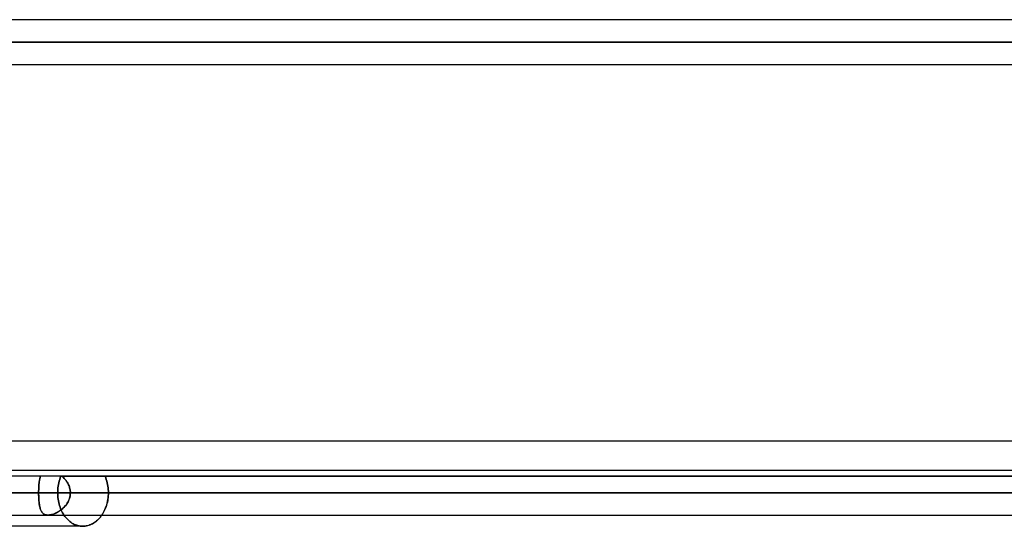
# Model space of a CAD drawing. Header units: millimetres. Extents: x -185 to 185, y -130 to 54.
# Tile 35 of 76: x -28 to 0, y -26 to -11. Entities that reach past the tile are written whole.
import ezdxf

# ---------------------------------------------------------------- set-up
doc = ezdxf.new("R2010")
doc.units = ezdxf.units.MM
doc.layers.add('MAIN-1', color=7, linetype='Continuous')
doc.layers.add('MAIN-2', color=7, linetype='Continuous')

msp = doc.modelspace()

# ---------------------------------------------------------------- linework, layer by layer
at = {"layer": 'MAIN-1'}
for p, q in [((96.053, -11.213), (-96.053, -11.213)), ((-96.649, -11.848), (96.649, -11.848)), ((-96.053, -12.483), (96.053, -12.483)), ((-45.72, -23.171), (45.72, -23.171)), ((96.053, -24.013), (-96.053, -24.013)), ((-96.649, -24.648), (96.649, -24.648)), ((-96.053, -25.283), (96.053, -25.283)), ((-25.849, -25.484), (-25.817, -25.46)), ((-25.817, -25.46), (-25.786, -25.435)), ((-25.786, -25.435), (-25.757, -25.407)), ((-25.757, -25.407), (-25.729, -25.378)), ((-25.729, -25.378), (-25.702, -25.348)), ((-25.702, -25.348), (-25.677, -25.316)), ((-25.677, -25.316), (-25.653, -25.282)), ((-26.195, -25.6), (-31.609, -25.6)), ((-26.195, -25.6), (-26.16, -25.599)), ((-26.16, -25.599), (-26.125, -25.595)), ((-26.125, -25.595), (-26.09, -25.59)), ((-26.09, -25.59), (-26.055, -25.582)), ((-26.055, -25.582), (-26.019, -25.571)), ((-26.019, -25.571), (-25.984, -25.559)), ((-25.984, -25.559), (-25.949, -25.543)), ((-25.949, -25.543), (-25.915, -25.526)), ((-25.915, -25.526), (-25.881, -25.506)), ((-25.881, -25.506), (-25.849, -25.484))]:
    msp.add_line(p, q, dxfattribs=at)
at = {"layer": 'MAIN-2'}
for p, q in [((96.649, -11.848), (-96.649, -11.848)), ((-95.81, -11.848), (95.81, -11.848)), ((95.81, -11.848), (-95.81, -11.848)), ((29.616, -24.181), (-29.616, -24.181)), ((-27.431, -24.328), (-27.434, -24.352)), ((-27.434, -24.352), (-27.431, -24.328)), ((-27.427, -24.305), (-27.431, -24.328)), ((-27.431, -24.328), (-27.427, -24.305)), ((-27.423, -24.283), (-27.427, -24.305)), ((-27.427, -24.305), (-27.423, -24.283)), ((-27.419, -24.261), (-27.423, -24.283)), ((-27.423, -24.283), (-27.419, -24.261)), ((-27.419, -24.261), (-27.415, -24.239)), ((-27.415, -24.24), (-27.419, -24.261)), ((-27.41, -24.219), (-27.415, -24.24)), ((-27.415, -24.239), (-27.41, -24.219)), ((-27.404, -24.2), (-27.41, -24.219)), ((-27.41, -24.219), (-27.404, -24.2)), ((-27.398, -24.181), (-27.404, -24.2)), ((-27.404, -24.2), (-27.398, -24.181)), ((-26.876, -24.362), (-26.864, -24.316)), ((-26.864, -24.316), (-26.876, -24.362)), ((-26.864, -24.316), (-26.851, -24.27)), ((-26.851, -24.27), (-26.864, -24.316)), ((-26.851, -24.27), (-26.835, -24.225)), ((-26.835, -24.225), (-26.851, -24.27)), ((-26.835, -24.225), (-26.818, -24.181)), ((-26.818, -24.181), (-26.835, -24.225)), ((-26.765, -24.2), (-26.786, -24.181)), ((-26.786, -24.181), (-26.765, -24.199)), ((-26.786, -24.181), (26.786, -24.181)), ((-26.765, -24.199), (-26.745, -24.219)), ((-26.744, -24.219), (-26.765, -24.2)), ((-26.745, -24.219), (-26.725, -24.238)), ((-26.724, -24.239), (-26.744, -24.219)), ((-26.725, -24.238), (-26.705, -24.259)), ((-26.705, -24.26), (-26.724, -24.239)), ((-26.705, -24.259), (-26.687, -24.281)), ((-26.687, -24.281), (-26.705, -24.26)), ((-26.669, -24.304), (-26.687, -24.281)), ((-26.687, -24.281), (-26.669, -24.303)), ((-26.669, -24.303), (-26.653, -24.326)), ((-26.652, -24.327), (-26.669, -24.304)), ((-26.653, -24.326), (-26.637, -24.35)), ((-26.637, -24.35), (-26.652, -24.327)), ((-25.56, -24.181), (-25.542, -24.225)), ((-25.542, -24.225), (-25.56, -24.181)), ((-25.542, -24.225), (-25.526, -24.27)), ((-25.526, -24.27), (-25.542, -24.225)), ((-25.526, -24.27), (-25.511, -24.316)), ((-25.511, -24.316), (-25.526, -24.27)), ((-25.511, -24.316), (-25.499, -24.362)), ((-25.499, -24.362), (-25.511, -24.316)), ((-27.448, -24.563), (-27.449, -24.591)), ((-27.449, -24.591), (-27.448, -24.563)), ((-27.449, -24.591), (-27.449, -24.619)), ((-27.449, -24.619), (-27.449, -24.591)), ((-27.449, -24.619), (-27.449, -24.648)), ((-27.449, -24.648), (-27.449, -24.619)), ((-27.447, -24.535), (-27.448, -24.563)), ((-27.448, -24.563), (-27.447, -24.536)), ((-27.446, -24.508), (-27.447, -24.535)), ((-27.447, -24.536), (-27.446, -24.508)), ((-27.445, -24.481), (-27.446, -24.508)), ((-27.446, -24.508), (-27.445, -24.481)), ((-27.443, -24.454), (-27.445, -24.481)), ((-27.445, -24.481), (-27.443, -24.454)), ((-27.441, -24.428), (-27.443, -24.454)), ((-27.443, -24.454), (-27.441, -24.428)), ((-27.439, -24.402), (-27.441, -24.428)), ((-27.441, -24.428), (-27.439, -24.402)), ((-27.436, -24.377), (-27.439, -24.402)), ((-27.439, -24.402), (-27.436, -24.377)), ((-27.434, -24.352), (-27.436, -24.377)), ((-27.436, -24.377), (-27.434, -24.352)), ((-26.909, -24.648), (-26.908, -24.601)), ((-26.908, -24.601), (-26.909, -24.648)), ((-26.908, -24.601), (-26.905, -24.553)), ((-26.905, -24.553), (-26.908, -24.601)), ((-26.905, -24.553), (-26.901, -24.505)), ((-26.901, -24.505), (-26.905, -24.553)), ((-26.901, -24.505), (-26.894, -24.457)), ((-26.894, -24.457), (-26.901, -24.505)), ((-26.894, -24.457), (-26.886, -24.41)), ((-26.886, -24.41), (-26.894, -24.457)), ((-26.886, -24.41), (-26.876, -24.362)), ((-26.876, -24.362), (-26.886, -24.41)), ((-26.622, -24.375), (-26.637, -24.35)), ((-26.637, -24.35), (-26.622, -24.374)), ((-26.622, -24.374), (-26.609, -24.4)), ((-26.608, -24.4), (-26.622, -24.375)), ((-26.609, -24.4), (-26.596, -24.425)), ((-26.596, -24.426), (-26.608, -24.4)), ((-26.596, -24.425), (-26.585, -24.452)), ((-26.585, -24.452), (-26.596, -24.426)), ((-26.575, -24.479), (-26.585, -24.452)), ((-26.585, -24.452), (-26.575, -24.479)), ((-26.567, -24.506), (-26.575, -24.479)), ((-26.575, -24.479), (-26.567, -24.506)), ((-26.56, -24.534), (-26.567, -24.506)), ((-26.567, -24.506), (-26.56, -24.534)), ((-26.555, -24.562), (-26.56, -24.534)), ((-26.56, -24.534), (-26.555, -24.562)), ((-26.551, -24.59), (-26.555, -24.562)), ((-26.555, -24.562), (-26.551, -24.59)), ((-26.548, -24.619), (-26.551, -24.59)), ((-26.551, -24.59), (-26.548, -24.619)), ((-26.548, -24.648), (-26.548, -24.619)), ((-26.548, -24.619), (-26.548, -24.648)), ((-25.499, -24.362), (-25.489, -24.41)), ((-25.489, -24.41), (-25.499, -24.362)), ((-25.489, -24.41), (-25.48, -24.457)), ((-25.48, -24.457), (-25.489, -24.41)), ((-25.48, -24.457), (-25.474, -24.505)), ((-25.474, -24.505), (-25.48, -24.457)), ((-25.474, -24.505), (-25.469, -24.553)), ((-25.469, -24.553), (-25.474, -24.505)), ((-25.469, -24.553), (-25.466, -24.601)), ((-25.466, -24.601), (-25.469, -24.553)), ((-25.466, -24.601), (-25.465, -24.648)), ((-25.465, -24.648), (-25.466, -24.601)), ((96.649, -24.648), (-96.649, -24.648)), ((95.81, -24.648), (-95.81, -24.648)), ((-32.482, -24.648), (32.482, -24.648)), ((-32.038, -24.648), (32.038, -24.648)), ((32.038, -24.648), (-32.038, -24.648)), ((31.054, -24.648), (-31.054, -24.648)), ((-31.054, -24.648), (31.054, -24.648)), ((-31.054, -24.648), (-27.449, -24.648)), ((-27.449, -24.648), (-31.054, -24.648)), ((-26.909, -24.648), (-27.987, -24.648)), ((-27.987, -24.648), (-26.909, -24.648)), ((-27.449, -24.648), (-27.449, -24.688)), ((-27.449, -24.682), (-27.449, -24.648)), ((27.449, -24.648), (-27.449, -24.648)), ((-27.449, -24.648), (27.449, -24.648)), ((-27.449, -24.716), (-27.449, -24.682)), ((-27.449, -24.688), (-27.448, -24.727)), ((-27.448, -24.749), (-27.449, -24.716)), ((-27.448, -24.727), (-27.447, -24.767)), ((-27.446, -24.783), (-27.448, -24.749)), ((-27.447, -24.767), (-27.445, -24.805)), ((-27.445, -24.816), (-27.446, -24.783)), ((-27.445, -24.805), (-27.443, -24.843)), ((-27.443, -24.848), (-27.445, -24.816)), ((-27.443, -24.843), (-27.44, -24.881)), ((-27.44, -24.879), (-27.443, -24.848)), ((-27.437, -24.91), (-27.44, -24.879)), ((-27.44, -24.881), (-27.437, -24.917)), ((-26.909, -24.648), (-26.908, -24.693)), ((-26.908, -24.693), (-26.909, -24.648)), ((-26.908, -24.693), (-26.905, -24.738)), ((-26.905, -24.738), (-26.908, -24.693)), ((-26.905, -24.738), (-26.901, -24.785)), ((-26.901, -24.785), (-26.905, -24.738)), ((-26.901, -24.785), (-26.895, -24.831)), ((-26.895, -24.831), (-26.901, -24.785)), ((-26.895, -24.831), (-26.888, -24.877)), ((-26.888, -24.877), (-26.895, -24.831)), ((-26.888, -24.877), (-26.878, -24.923)), ((-26.878, -24.923), (-26.888, -24.877)), ((-26.614, -24.906), (-26.631, -24.935)), ((-26.617, -24.911), (-26.599, -24.876)), ((-26.599, -24.876), (-26.614, -24.906)), ((-26.599, -24.876), (-26.584, -24.84)), ((-26.586, -24.845), (-26.599, -24.876)), ((-26.574, -24.813), (-26.586, -24.845)), ((-26.584, -24.84), (-26.571, -24.802)), ((-26.565, -24.781), (-26.574, -24.813)), ((-26.571, -24.802), (-26.561, -24.765)), ((-26.557, -24.748), (-26.565, -24.781)), ((-26.561, -24.765), (-26.553, -24.726)), ((-26.552, -24.715), (-26.557, -24.748)), ((-26.553, -24.726), (-26.549, -24.687)), ((-26.549, -24.681), (-26.552, -24.715)), ((-26.549, -24.687), (-26.548, -24.648)), ((-26.548, -24.648), (-26.549, -24.681)), ((-26.548, -24.648), (26.548, -24.648)), ((26.548, -24.648), (-26.548, -24.648)), ((-26.548, -24.648), (-25.465, -24.648)), ((-25.465, -24.648), (-26.548, -24.648)), ((-25.501, -24.939), (-25.49, -24.89)), ((-25.486, -24.87), (-25.495, -24.914)), ((-25.49, -24.89), (-25.481, -24.842)), ((-25.478, -24.825), (-25.486, -24.87)), ((-25.481, -24.842), (-25.474, -24.793)), ((-25.473, -24.78), (-25.478, -24.825)), ((-25.474, -24.793), (-25.469, -24.744)), ((-25.468, -24.736), (-25.473, -24.78)), ((-25.469, -24.744), (-25.466, -24.695)), ((-25.466, -24.691), (-25.468, -24.736)), ((-25.466, -24.695), (-25.465, -24.648)), ((-25.465, -24.648), (-25.466, -24.691)), ((-27.434, -24.94), (-27.437, -24.91)), ((-27.437, -24.917), (-27.433, -24.952)), ((-27.43, -24.969), (-27.434, -24.94)), ((-27.433, -24.952), (-27.428, -24.985)), ((-27.426, -24.997), (-27.43, -24.969)), ((-27.428, -24.985), (-27.422, -25.017)), ((-27.421, -25.024), (-27.426, -24.997)), ((-27.422, -25.017), (-27.416, -25.048)), ((-27.416, -25.05), (-27.421, -25.024)), ((-27.416, -25.048), (-27.409, -25.077)), ((-27.41, -25.074), (-27.416, -25.05)), ((-27.403, -25.098), (-27.41, -25.074)), ((-27.409, -25.077), (-27.401, -25.104)), ((-27.396, -25.12), (-27.403, -25.098)), ((-27.401, -25.104), (-27.393, -25.13)), ((-27.388, -25.141), (-27.396, -25.12)), ((-27.393, -25.13), (-27.383, -25.153)), ((-27.379, -25.161), (-27.388, -25.141)), ((-27.383, -25.153), (-27.372, -25.175)), ((-27.369, -25.18), (-27.379, -25.161)), ((-27.372, -25.175), (-27.36, -25.195)), ((-27.359, -25.197), (-27.369, -25.18)), ((-26.888, -25.186), (-26.916, -25.202)), ((-26.914, -25.201), (-26.882, -25.183)), ((-26.861, -25.169), (-26.888, -25.186)), ((-26.882, -25.183), (-26.852, -25.163)), ((-26.878, -24.923), (-26.868, -24.968)), ((-26.868, -24.968), (-26.878, -24.923)), ((-26.868, -24.968), (-26.855, -25.012)), ((-26.855, -25.012), (-26.868, -24.968)), ((-26.835, -25.151), (-26.861, -25.169)), ((-26.855, -25.012), (-26.84, -25.056)), ((-26.84, -25.056), (-26.855, -25.012)), ((-26.852, -25.163), (-26.821, -25.141)), ((-26.84, -25.056), (-26.824, -25.098)), ((-26.824, -25.098), (-26.84, -25.056)), ((-26.808, -25.131), (-26.835, -25.151)), ((-26.824, -25.098), (-26.807, -25.139)), ((-26.807, -25.139), (-26.824, -25.098)), ((-26.821, -25.141), (-26.791, -25.118)), ((-26.783, -25.111), (-26.808, -25.131)), ((-26.807, -25.139), (-26.788, -25.179)), ((-26.788, -25.179), (-26.807, -25.139)), ((-26.791, -25.118), (-26.762, -25.093)), ((-26.788, -25.179), (-26.768, -25.217)), ((-26.768, -25.217), (-26.788, -25.179)), ((-26.758, -25.089), (-26.783, -25.111)), ((-26.762, -25.093), (-26.734, -25.066)), ((-26.734, -25.066), (-26.758, -25.089)), ((-26.734, -25.066), (-26.708, -25.038)), ((-26.711, -25.042), (-26.734, -25.066)), ((-26.689, -25.016), (-26.711, -25.042)), ((-26.708, -25.038), (-26.682, -25.008)), ((-26.668, -24.99), (-26.689, -25.016)), ((-26.682, -25.008), (-26.659, -24.977)), ((-26.649, -24.963), (-26.668, -24.99)), ((-26.659, -24.977), (-26.637, -24.945)), ((-26.631, -24.935), (-26.649, -24.963)), ((-26.637, -24.945), (-26.617, -24.911)), ((-25.605, -25.206), (-25.584, -25.165)), ((-25.584, -25.165), (-25.603, -25.203)), ((-25.584, -25.165), (-25.564, -25.123)), ((-25.565, -25.126), (-25.584, -25.165)), ((-25.548, -25.086), (-25.565, -25.126)), ((-25.564, -25.123), (-25.545, -25.078)), ((-25.532, -25.044), (-25.548, -25.086)), ((-25.545, -25.078), (-25.528, -25.033)), ((-25.518, -25.002), (-25.532, -25.044)), ((-25.528, -25.033), (-25.513, -24.986)), ((-25.506, -24.958), (-25.518, -25.002)), ((-25.513, -24.986), (-25.501, -24.939)), ((-25.495, -24.914), (-25.506, -24.958)), ((-27.36, -25.195), (-27.347, -25.212)), ((-27.347, -25.212), (-27.359, -25.197)), ((-27.347, -25.212), (-27.333, -25.228)), ((-27.334, -25.227), (-27.347, -25.212)), ((-27.32, -25.239), (-27.334, -25.227)), ((-27.333, -25.228), (-27.317, -25.242)), ((-27.305, -25.251), (-27.32, -25.239)), ((-27.317, -25.242), (-27.299, -25.254)), ((-27.288, -25.26), (-27.305, -25.251)), ((-27.299, -25.254), (-27.28, -25.264)), ((-27.27, -25.268), (-27.288, -25.26)), ((-27.28, -25.264), (-27.259, -25.272)), ((-27.251, -25.274), (-27.27, -25.268)), ((-27.259, -25.272), (-27.236, -25.278)), ((-27.23, -25.279), (-27.251, -25.274)), ((-27.236, -25.278), (-27.211, -25.281)), ((-27.208, -25.282), (-27.23, -25.279)), ((-27.211, -25.281), (-27.185, -25.283)), ((-27.185, -25.283), (-27.208, -25.282)), ((-27.185, -25.283), (-27.158, -25.281)), ((-27.161, -25.282), (-27.185, -25.283)), ((-27.136, -25.279), (-27.161, -25.282)), ((-27.158, -25.281), (-27.13, -25.278)), ((-27.11, -25.275), (-27.136, -25.279)), ((-27.13, -25.278), (-27.1, -25.273)), ((-27.083, -25.269), (-27.11, -25.275)), ((-27.1, -25.273), (-27.07, -25.265)), ((-27.056, -25.261), (-27.083, -25.269)), ((-27.07, -25.265), (-27.039, -25.256)), ((-27.028, -25.252), (-27.056, -25.261)), ((-27.039, -25.256), (-27.007, -25.245)), ((-27, -25.242), (-27.028, -25.252)), ((-27.007, -25.245), (-26.976, -25.232)), ((-26.972, -25.23), (-27, -25.242)), ((-26.976, -25.232), (-26.945, -25.217)), ((-26.944, -25.217), (-26.972, -25.23)), ((-26.945, -25.217), (-26.914, -25.201)), ((-26.916, -25.202), (-26.944, -25.217)), ((-26.768, -25.217), (-26.747, -25.254)), ((-26.747, -25.254), (-26.768, -25.217)), ((-26.747, -25.254), (-26.724, -25.289)), ((-26.724, -25.289), (-26.747, -25.254)), ((-26.724, -25.289), (-26.701, -25.321)), ((-26.701, -25.321), (-26.724, -25.289)), ((-26.701, -25.321), (-26.677, -25.353)), ((-26.677, -25.353), (-26.701, -25.321)), ((-26.677, -25.353), (-26.651, -25.382)), ((-26.651, -25.382), (-26.677, -25.353)), ((-26.651, -25.382), (-26.623, -25.411)), ((-26.623, -25.411), (-26.651, -25.382)), ((-26.623, -25.411), (-26.595, -25.438)), ((-26.595, -25.438), (-26.623, -25.411)), ((-26.595, -25.438), (-26.565, -25.463)), ((-26.565, -25.463), (-26.595, -25.438)), ((-26.565, -25.463), (-26.534, -25.487)), ((-26.534, -25.487), (-26.565, -25.463)), ((-25.801, -25.447), (-25.831, -25.471)), ((-25.772, -25.422), (-25.801, -25.447)), ((-25.745, -25.395), (-25.772, -25.422)), ((-25.718, -25.366), (-25.745, -25.395)), ((-25.693, -25.337), (-25.718, -25.366)), ((-25.669, -25.306), (-25.693, -25.337)), ((-25.646, -25.273), (-25.669, -25.306)), ((-25.653, -25.282), (-25.628, -25.245)), ((-25.624, -25.239), (-25.646, -25.273)), ((-25.628, -25.245), (-25.605, -25.206)), ((-25.603, -25.203), (-25.624, -25.239)), ((-26.534, -25.487), (-26.502, -25.508)), ((-26.502, -25.508), (-26.534, -25.487)), ((-26.502, -25.508), (-26.47, -25.528)), ((-26.47, -25.528), (-26.502, -25.508)), ((-26.47, -25.528), (-26.436, -25.545)), ((-26.436, -25.545), (-26.47, -25.528)), ((-26.436, -25.545), (-26.402, -25.559)), ((-26.402, -25.559), (-26.436, -25.545)), ((-26.402, -25.559), (-26.368, -25.572)), ((-26.368, -25.572), (-26.402, -25.559)), ((-26.368, -25.572), (-26.333, -25.582)), ((-26.333, -25.582), (-26.368, -25.572)), ((-26.333, -25.582), (-26.298, -25.59)), ((-26.298, -25.59), (-26.333, -25.582)), ((-26.298, -25.59), (-26.264, -25.596)), ((-26.264, -25.596), (-26.298, -25.59)), ((-26.264, -25.596), (-26.229, -25.599)), ((-26.229, -25.599), (-26.264, -25.596)), ((-26.229, -25.599), (-26.195, -25.6)), ((-26.195, -25.6), (-26.229, -25.599)), ((-26.162, -25.599), (-26.195, -25.6)), ((-26.128, -25.596), (-26.162, -25.599)), ((-26.094, -25.59), (-26.128, -25.596)), ((-26.06, -25.583), (-26.094, -25.59)), ((-26.026, -25.574), (-26.06, -25.583)), ((-25.993, -25.562), (-26.026, -25.574)), ((-25.959, -25.548), (-25.993, -25.562)), ((-25.926, -25.532), (-25.959, -25.548)), ((-25.894, -25.514), (-25.926, -25.532)), ((-25.862, -25.494), (-25.894, -25.514)), ((-25.831, -25.471), (-25.862, -25.494))]:
    msp.add_line(p, q, dxfattribs=at)

doc.saveas('drawing.dxf')
